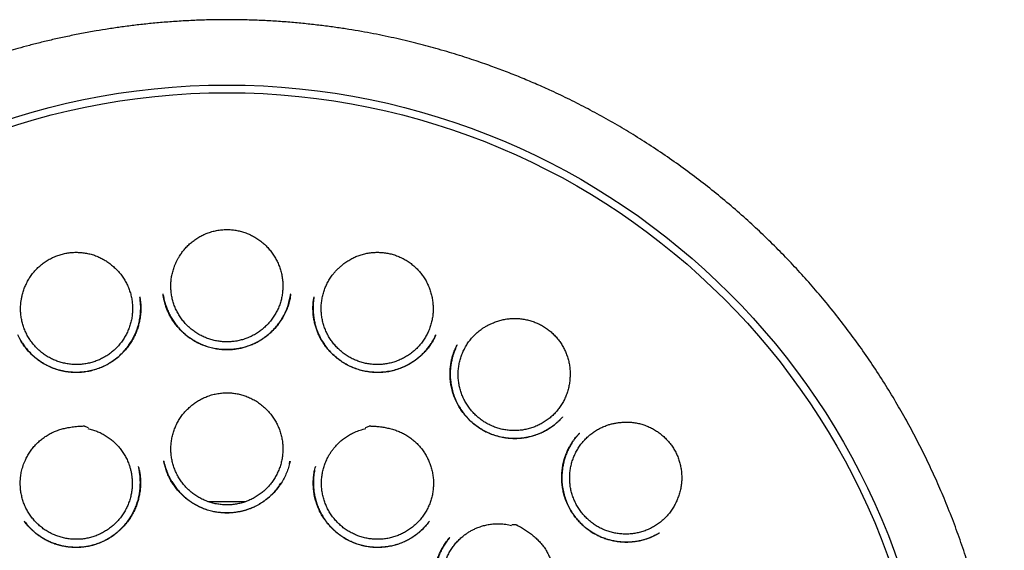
# Model space of a CAD drawing. Header units: millimetres. Extents: x 8 to 718, y 12 to 784.
# Tile 57 of 58: x 428 to 451, y 772 to 784. Entities that reach past the tile are written whole.
import ezdxf

# ---------------------------------------------------------------- set-up
doc = ezdxf.new("R2010")
doc.units = ezdxf.units.MM

msp = doc.modelspace()

# ---------------------------------------------------------------- linework, layer by layer
at = {"color": 7, "linetype": 'Continuous', "lineweight": 30}
for p, q in [((430.81, 777.474), (430.811, 777.469)), ((440.93, 774.344), (440.932, 774.346)), ((434.252, 773.64), (434.266, 773.701)), ((434.851, 773.579), (434.846, 773.558)), ((432.378, 772.773), (433.252, 772.773)), ((437.47, 772.315), (437.475, 772.322)), ((442.762, 772.053), (442.756, 772.05))]:
    msp.add_line(p, q, dxfattribs=at)
for radius in [16.35, 16.174]:
    msp.add_circle((432.815, 765.997), radius, dxfattribs=at)
for points, knots in [([(432.815, 783.85), (432.69, 783.849), (432.443, 783.847), (432.077, 783.835), (431.72, 783.816), (431.374, 783.791), (431.039, 783.76), (430.715, 783.725), (430.404, 783.685), (430.102, 783.641), (429.792, 783.59), (429.476, 783.533), (429.155, 783.468), (428.847, 783.401), (428.554, 783.332), (428.275, 783.261), (428.021, 783.192), (427.791, 783.127), (427.585, 783.065), (427.388, 783.004), (427.202, 782.943), (427.026, 782.884), (426.86, 782.826), (426.704, 782.77), (426.553, 782.715), (426.336, 782.633), (426.051, 782.52), (425.7, 782.371), (425.317, 782.2), (424.903, 782.002), (424.459, 781.774), (424.018, 781.532), (423.581, 781.276), (423.149, 781.007), (422.732, 780.73), (422.331, 780.447), (421.945, 780.16), (421.568, 779.863), (421.199, 779.557), (420.831, 779.234), (420.466, 778.895), (420.104, 778.539), (419.752, 778.173), (419.411, 777.796), (419.08, 777.409), (418.766, 777.02), (418.468, 776.629), (418.186, 776.238), (417.914, 775.84), (417.653, 775.434), (417.398, 775.013), (417.149, 774.577), (416.909, 774.126), (416.681, 773.668), (416.467, 773.205), (416.267, 772.736), (416.085, 772.271), (415.919, 771.812), (415.768, 771.358), (415.63, 770.9), (415.504, 770.439), (415.388, 769.965), (415.283, 769.478), (415.19, 768.977), (415.11, 768.472), (415.045, 767.965), (414.994, 767.456), (414.959, 766.955), (414.937, 766.465), (414.929, 765.984), (414.934, 765.505), (414.953, 765.026), (414.984, 764.537), (415.03, 764.039), (415.092, 763.533), (415.167, 763.029), (415.257, 762.527), (415.36, 762.027), (415.476, 761.54), (415.602, 761.066), (415.738, 760.605), (415.886, 760.148), (416.046, 759.696), (416.221, 759.24), (416.413, 758.779), (416.622, 758.316), (416.844, 757.858), (417.079, 757.406), (417.328, 756.961), (417.584, 756.529), (417.849, 756.111), (418.121, 755.705), (418.406, 755.303), (418.705, 754.906), (418.997, 754.539), (419.279, 754.201), (419.551, 753.891), (419.831, 753.585), (420.123, 753.283), (420.425, 752.983), (420.74, 752.685), (421.012, 752.441), (421.235, 752.247), (421.407, 752.102), (421.581, 751.959), (421.758, 751.816), (421.938, 751.675), (422.12, 751.536), (422.283, 751.415), (422.422, 751.314), (422.532, 751.234), (422.632, 751.163), (422.722, 751.1), (422.798, 751.047), (422.86, 751.004), (422.911, 750.969), (422.955, 750.939), (422.991, 750.915), (423.016, 750.898), (423.028, 750.89), (423.031, 750.888)], [0, 0, 0, 0, 0.008169, 0.01614, 0.023911, 0.031482, 0.038851, 0.045891, 0.052734, 0.05938, 0.065827, 0.073243, 0.080376, 0.087225, 0.09379, 0.100071, 0.106066, 0.110968, 0.115661, 0.120146, 0.124422, 0.12849, 0.132283, 0.135875, 0.139326, 0.142778, 0.151033, 0.159339, 0.16771, 0.178459, 0.189313, 0.200271, 0.21133, 0.222437, 0.233544, 0.244014, 0.25448, 0.26494, 0.275392, 0.285834, 0.296895, 0.307938, 0.31899, 0.330063, 0.341157, 0.352266, 0.362752, 0.373247, 0.38375, 0.394257, 0.404767, 0.415911, 0.42705, 0.43818, 0.449297, 0.460401, 0.471482, 0.481908, 0.49232, 0.502726, 0.513134, 0.523551, 0.534615, 0.545707, 0.556831, 0.567976, 0.579126, 0.590268, 0.600754, 0.61121, 0.621644, 0.632087, 0.642539, 0.653634, 0.664736, 0.675843, 0.686953, 0.698064, 0.709173, 0.719645, 0.730111, 0.74057, 0.751019, 0.761457, 0.772516, 0.783588, 0.794673, 0.80577, 0.816876, 0.827995, 0.838555, 0.849204, 0.85994, 0.870761, 0.881664, 0.890573, 0.899533, 0.908558, 0.917701, 0.926978, 0.936412, 0.945999, 0.950847, 0.955731, 0.960649, 0.9656, 0.970583, 0.975598, 0.9806, 0.98384, 0.986797, 0.98947, 0.991861, 0.993969, 0.995511, 0.996859, 0.998013, 0.998974, 0.999746, 1, 1, 1, 1]), ([(442.585, 750.881), (442.59, 750.884), (442.597, 750.889), (442.605, 750.897), (442.611, 750.902), (442.612, 750.903), (442.616, 750.906), (442.62, 750.908), (442.627, 750.913), (442.64, 750.922), (442.663, 750.937), (442.697, 750.96), (442.74, 750.988), (442.795, 751.026), (442.864, 751.073), (442.948, 751.131), (443.044, 751.198), (443.151, 751.274), (443.269, 751.359), (443.456, 751.497), (443.706, 751.686), (444.028, 751.941), (444.359, 752.216), (444.697, 752.511), (445.029, 752.816), (445.356, 753.132), (445.677, 753.458), (445.985, 753.787), (446.281, 754.121), (446.57, 754.463), (446.853, 754.815), (447.128, 755.175), (447.392, 755.54), (447.646, 755.908), (447.888, 756.279), (448.12, 756.654), (448.349, 757.045), (448.575, 757.454), (448.797, 757.881), (449.006, 758.314), (449.204, 758.752), (449.394, 759.204), (449.575, 759.671), (449.746, 760.154), (449.903, 760.641), (450.047, 761.134), (450.176, 761.63), (450.29, 762.118), (450.387, 762.6), (450.47, 763.073), (450.54, 763.547), (450.598, 764.023), (450.643, 764.51), (450.676, 765.008), (450.695, 765.517), (450.7, 766.028), (450.69, 766.54), (450.665, 767.052), (450.626, 767.553), (450.575, 768.044), (450.511, 768.522), (450.436, 768.997), (450.348, 769.469), (450.245, 769.947), (450.127, 770.431), (449.993, 770.922), (449.845, 771.409), (449.683, 771.893), (449.506, 772.374), (449.318, 772.841), (449.122, 773.294), (448.918, 773.732), (448.703, 774.164), (448.476, 774.589), (448.234, 775.015), (447.975, 775.443), (447.7, 775.871), (447.412, 776.29), (447.112, 776.702), (446.8, 777.104), (446.483, 777.491), (446.161, 777.862), (445.835, 778.218), (445.499, 778.565), (445.154, 778.903), (444.793, 779.239), (444.416, 779.57), (444.023, 779.896), (443.621, 780.211), (443.21, 780.514), (442.791, 780.805), (442.372, 781.078), (441.955, 781.334), (441.542, 781.573), (441.125, 781.799), (440.706, 782.013), (440.313, 782.2), (439.947, 782.364), (439.609, 782.507), (439.271, 782.642), (438.983, 782.75), (438.742, 782.836), (438.544, 782.905), (438.332, 782.975), (438.107, 783.046), (437.869, 783.118), (437.63, 783.187), (437.392, 783.252), (437.156, 783.313), (436.91, 783.373), (436.654, 783.431), (436.389, 783.487), (436.116, 783.541), (435.835, 783.592), (435.544, 783.639), (435.241, 783.684), (434.925, 783.724), (434.598, 783.761), (434.261, 783.791), (433.913, 783.817), (433.556, 783.835), (433.188, 783.847), (432.94, 783.849), (432.815, 783.85)], [0, 0, 0, 0, 0.000682, 0.001168, 0.001243, 0.001301, 0.001346, 0.001496, 0.001631, 0.001911, 0.002532, 0.003442, 0.00456, 0.005885, 0.007798, 0.010025, 0.012564, 0.015417, 0.018583, 0.022063, 0.030596, 0.039027, 0.048927, 0.058678, 0.068278, 0.078394, 0.088341, 0.098136, 0.107826, 0.117455, 0.127394, 0.137263, 0.147062, 0.156789, 0.166443, 0.17602, 0.185552, 0.196031, 0.206504, 0.216969, 0.227424, 0.23787, 0.248979, 0.260118, 0.271277, 0.282442, 0.293598, 0.304733, 0.3152, 0.325646, 0.336079, 0.346506, 0.356934, 0.368004, 0.379094, 0.390212, 0.401355, 0.412511, 0.42367, 0.434183, 0.444681, 0.455155, 0.465595, 0.476018, 0.487071, 0.498133, 0.509212, 0.520317, 0.531458, 0.542643, 0.553184, 0.563698, 0.574191, 0.584665, 0.595125, 0.606207, 0.617281, 0.628354, 0.639428, 0.650509, 0.661602, 0.672076, 0.682569, 0.693084, 0.703607, 0.714115, 0.725246, 0.736366, 0.747476, 0.758578, 0.769674, 0.780767, 0.791223, 0.801623, 0.811942, 0.82218, 0.83234, 0.840366, 0.848344, 0.856271, 0.864145, 0.868428, 0.872993, 0.877842, 0.882974, 0.88839, 0.894088, 0.899186, 0.904492, 0.910004, 0.915723, 0.921649, 0.92767, 0.933891, 0.940311, 0.94693, 0.95389, 0.961056, 0.96843, 0.976012, 0.9838, 0.991796, 1, 1, 1, 1]), ([(431.726, 778.414), (431.744, 778.443), (431.781, 778.501), (431.846, 778.583), (431.918, 778.66), (431.997, 778.73), (432.08, 778.794), (432.168, 778.851), (432.262, 778.9), (432.361, 778.944), (432.468, 778.979), (432.58, 779.006), (432.696, 779.022), (432.775, 779.026), (432.815, 779.027)], [0, 0, 0, 0, 0.078973, 0.158509, 0.239782, 0.321635, 0.401395, 0.481157, 0.561968, 0.643866, 0.731076, 0.819007, 0.90917, 1, 1, 1, 1]), ([(432.815, 779.027), (432.849, 779.026), (432.918, 779.023), (433.022, 779.01), (433.124, 778.989), (433.228, 778.958), (433.33, 778.918), (433.431, 778.868), (433.528, 778.808), (433.619, 778.742), (433.701, 778.669), (433.775, 778.591), (433.844, 778.507), (433.884, 778.445), (433.903, 778.414)], [0, 0, 0, 0, 0.079373, 0.158721, 0.239028, 0.320387, 0.405586, 0.491429, 0.57929, 0.667844, 0.749344, 0.83142, 0.915372, 1, 1, 1, 1]), ([(428.114, 777.541), (428.124, 777.575), (428.142, 777.643), (428.182, 777.742), (428.228, 777.837), (428.283, 777.928), (428.345, 778.013), (428.413, 778.094), (428.488, 778.169), (428.57, 778.238), (428.658, 778.301), (428.753, 778.356), (428.852, 778.404), (428.953, 778.441), (429.056, 778.47), (429.159, 778.49), (429.264, 778.501), (429.37, 778.504), (429.477, 778.498), (429.585, 778.483), (429.692, 778.459), (429.795, 778.426), (429.894, 778.384), (429.989, 778.333), (430.08, 778.275), (430.136, 778.231), (430.164, 778.209)], [0, 0, 0, 0, 0.041144, 0.082439, 0.123741, 0.164895, 0.205981, 0.247205, 0.288428, 0.329514, 0.372, 0.414651, 0.457298, 0.499781, 0.540574, 0.581503, 0.622436, 0.663233, 0.705492, 0.747907, 0.790314, 0.832562, 0.874341, 0.916273, 0.958211, 1, 1, 1, 1]), ([(435.465, 778.209), (435.493, 778.231), (435.548, 778.275), (435.639, 778.332), (435.733, 778.382), (435.831, 778.424), (435.932, 778.457), (436.037, 778.482), (436.142, 778.497), (436.249, 778.504), (436.355, 778.502), (436.461, 778.491), (436.566, 778.472), (436.669, 778.444), (436.771, 778.407), (436.869, 778.36), (436.964, 778.306), (437.052, 778.244), (437.134, 778.175), (437.209, 778.102), (437.277, 778.022), (437.34, 777.937), (437.397, 777.845), (437.445, 777.747), (437.486, 777.646), (437.505, 777.576), (437.515, 777.541)], [0, 0, 0, 0, 0.041455, 0.083054, 0.124648, 0.166093, 0.207575, 0.249209, 0.29085, 0.332343, 0.373552, 0.4149, 0.456245, 0.49745, 0.539763, 0.582239, 0.624716, 0.667032, 0.7078, 0.748702, 0.789605, 0.830374, 0.872705, 0.915197, 0.95768, 1, 1, 1, 1]), ([(433.903, 778.414), (433.922, 778.384), (433.958, 778.323), (434.004, 778.225), (434.042, 778.123), (434.071, 778.018), (434.091, 777.912), (434.102, 777.804), (434.104, 777.696), (434.097, 777.587), (434.081, 777.481), (434.056, 777.376), (434.021, 777.272), (433.978, 777.172), (433.927, 777.077), (433.869, 776.986), (433.802, 776.9), (433.728, 776.82), (433.648, 776.747), (433.563, 776.681), (433.471, 776.621), (433.375, 776.57), (433.275, 776.527), (433.173, 776.493), (433.067, 776.467), (432.959, 776.45), (432.85, 776.443), (432.742, 776.444), (432.634, 776.455), (432.526, 776.475), (432.422, 776.503), (432.32, 776.541), (432.221, 776.586), (432.126, 776.64), (432.037, 776.702), (431.953, 776.77), (431.875, 776.846), (431.804, 776.929), (431.74, 777.016), (431.684, 777.108), (431.635, 777.206), (431.595, 777.307), (431.564, 777.41), (431.542, 777.516), (431.528, 777.624), (431.524, 777.732), (431.529, 777.84), (431.543, 777.947), (431.567, 778.054), (431.595, 778.146), (431.626, 778.224), (431.655, 778.289), (431.688, 778.353), (431.713, 778.394), (431.726, 778.414)], [0, 0, 0, 0, 0.019399, 0.038932, 0.05889, 0.078995, 0.098464, 0.118069, 0.137885, 0.15799, 0.177389, 0.196922, 0.21688, 0.236985, 0.256454, 0.276059, 0.295875, 0.31598, 0.335449, 0.355055, 0.374871, 0.394975, 0.414444, 0.43405, 0.453866, 0.473971, 0.49344, 0.513045, 0.532861, 0.552966, 0.572435, 0.59204, 0.611856, 0.631961, 0.65143, 0.671035, 0.690851, 0.710956, 0.730425, 0.75003, 0.769846, 0.789951, 0.80942, 0.829025, 0.848841, 0.868946, 0.888345, 0.90802, 0.927836, 0.947941, 0.960876, 0.97385, 0.986904, 1, 1, 1, 1]), ([(430.164, 778.209), (430.191, 778.186), (430.246, 778.14), (430.321, 778.063), (430.39, 777.978), (430.452, 777.889), (430.505, 777.794), (430.55, 777.697), (430.588, 777.594), (430.616, 777.49), (430.635, 777.383), (430.645, 777.276), (430.646, 777.167), (430.638, 777.059), (430.621, 776.952), (430.595, 776.847), (430.559, 776.744), (430.516, 776.644), (430.464, 776.549), (430.405, 776.459), (430.337, 776.373), (430.263, 776.293), (430.182, 776.22), (430.097, 776.155), (430.004, 776.096), (429.908, 776.045), (429.808, 776.003), (429.705, 775.969), (429.599, 775.944), (429.491, 775.928), (429.382, 775.921), (429.274, 775.923), (429.166, 775.935), (429.059, 775.955), (428.954, 775.984), (428.853, 776.022), (428.754, 776.068), (428.66, 776.123), (428.571, 776.185), (428.488, 776.254), (428.411, 776.33), (428.34, 776.413), (428.277, 776.501), (428.222, 776.594), (428.174, 776.691), (428.135, 776.793), (428.105, 776.896), (428.083, 777.002), (428.071, 777.11), (428.068, 777.21), (428.072, 777.301), (428.08, 777.381), (428.094, 777.462), (428.108, 777.515), (428.114, 777.541)], [0, 0, 0, 0, 0.019258, 0.03865, 0.058464, 0.078423, 0.097751, 0.117214, 0.136887, 0.156846, 0.176104, 0.195496, 0.215309, 0.235269, 0.254597, 0.27406, 0.293732, 0.313692, 0.33302, 0.352483, 0.372155, 0.392115, 0.411443, 0.430906, 0.450578, 0.470537, 0.489865, 0.509329, 0.529001, 0.54896, 0.568288, 0.587751, 0.607424, 0.627383, 0.646711, 0.666174, 0.685847, 0.705806, 0.725134, 0.744597, 0.76427, 0.784229, 0.803557, 0.82302, 0.842693, 0.862652, 0.88191, 0.901443, 0.921116, 0.941075, 0.955688, 0.97036, 0.98515, 1, 1, 1, 1]), ([(437.515, 777.541), (437.523, 777.507), (437.541, 777.438), (437.555, 777.331), (437.562, 777.222), (437.559, 777.113), (437.547, 777.006), (437.525, 776.9), (437.495, 776.796), (437.456, 776.694), (437.409, 776.597), (437.354, 776.505), (437.291, 776.416), (437.22, 776.333), (437.144, 776.257), (437.061, 776.187), (436.972, 776.125), (436.878, 776.07), (436.78, 776.023), (436.679, 775.985), (436.574, 775.956), (436.467, 775.935), (436.359, 775.923), (436.251, 775.921), (436.141, 775.928), (436.034, 775.943), (435.928, 775.968), (435.825, 776.002), (435.724, 776.044), (435.627, 776.094), (435.536, 776.153), (435.45, 776.218), (435.368, 776.291), (435.294, 776.37), (435.227, 776.456), (435.167, 776.546), (435.115, 776.641), (435.071, 776.741), (435.036, 776.843), (435.009, 776.948), (434.992, 777.055), (434.983, 777.164), (434.984, 777.272), (434.994, 777.379), (435.013, 777.486), (435.041, 777.591), (435.077, 777.693), (435.122, 777.791), (435.176, 777.886), (435.232, 777.968), (435.289, 778.039), (435.343, 778.099), (435.402, 778.156), (435.444, 778.191), (435.465, 778.209)], [0, 0, 0, 0, 0.019258, 0.03865, 0.058464, 0.078423, 0.097751, 0.117214, 0.136887, 0.156846, 0.176104, 0.195496, 0.215309, 0.235269, 0.254597, 0.27406, 0.293732, 0.313692, 0.33302, 0.352483, 0.372155, 0.392115, 0.411443, 0.430906, 0.450578, 0.470537, 0.489865, 0.509329, 0.529001, 0.54896, 0.568288, 0.587751, 0.607424, 0.627383, 0.646711, 0.666174, 0.685847, 0.705806, 0.725134, 0.744597, 0.76427, 0.784229, 0.803557, 0.82302, 0.842693, 0.862652, 0.88191, 0.901443, 0.921116, 0.941075, 0.955688, 0.97036, 0.98515, 1, 1, 1, 1]), ([(430.811, 777.479), (430.813, 777.463), (430.819, 777.429), (430.828, 777.371), (430.834, 777.307), (430.836, 777.236), (430.835, 777.162), (430.829, 777.079), (430.818, 776.988), (430.799, 776.889), (430.772, 776.787), (430.737, 776.684), (430.691, 776.58), (430.636, 776.478), (430.572, 776.378), (430.501, 776.285), (430.423, 776.198), (430.333, 776.111), (430.229, 776.027), (430.112, 775.949), (429.989, 775.883), (429.862, 775.83), (429.732, 775.79), (429.601, 775.761), (429.469, 775.745), (429.334, 775.74), (429.199, 775.748), (429.063, 775.767), (428.928, 775.8), (428.795, 775.846), (428.666, 775.905), (428.543, 775.977), (428.426, 776.06), (428.319, 776.154), (428.223, 776.257), (428.138, 776.368), (428.064, 776.483), (428.025, 776.564), (428.005, 776.604)], [0, 0, 0, 0, 0.012885, 0.026885, 0.04218, 0.058817, 0.076238, 0.094334, 0.116931, 0.140485, 0.164989, 0.190444, 0.216856, 0.244232, 0.271935, 0.299364, 0.326523, 0.353414, 0.386649, 0.419477, 0.45192, 0.483988, 0.515498, 0.546454, 0.577381, 0.608615, 0.640177, 0.672087, 0.704372, 0.737071, 0.770142, 0.803463, 0.836984, 0.87027, 0.903277, 0.936035, 0.96858, 1, 1, 1, 1]), ([(428.051, 776.515), (428.057, 776.504), (428.076, 776.469), (428.115, 776.408), (428.171, 776.328), (428.24, 776.245), (428.319, 776.161), (428.407, 776.082), (428.501, 776.011), (428.599, 775.948), (428.708, 775.889), (428.829, 775.836), (428.963, 775.793), (429.098, 775.763), (429.234, 775.747), (429.37, 775.743), (429.506, 775.751), (429.642, 775.772), (429.776, 775.805), (429.908, 775.851), (430.035, 775.909), (430.157, 775.98), (430.273, 776.063), (430.38, 776.157), (430.478, 776.261), (430.564, 776.373), (430.639, 776.49), (430.701, 776.611), (430.751, 776.735), (430.789, 776.861), (430.815, 776.987), (430.829, 777.111), (430.834, 777.234), (430.829, 777.352), (430.818, 777.429), (430.813, 777.466)], [0, 0, 0, 0, 0.008558, 0.02902, 0.052405, 0.078651, 0.107278, 0.135893, 0.164188, 0.192169, 0.219843, 0.254007, 0.287718, 0.321006, 0.353883, 0.386425, 0.419144, 0.452133, 0.485371, 0.518833, 0.552504, 0.586386, 0.620497, 0.654862, 0.689407, 0.723457, 0.75688, 0.789682, 0.821872, 0.853474, 0.884472, 0.914698, 0.944205, 0.973083, 1, 1, 1, 1]), ([(434.283, 777.551), (434.282, 777.544), (434.281, 777.53), (434.277, 777.5), (434.271, 777.461), (434.262, 777.414), (434.249, 777.359), (434.232, 777.298), (434.21, 777.235), (434.178, 777.152), (434.128, 777.048), (434.056, 776.928), (433.971, 776.813), (433.885, 776.716), (433.801, 776.636), (433.723, 776.572), (433.641, 776.513), (433.555, 776.459), (433.466, 776.412), (433.369, 776.369), (433.263, 776.331), (433.149, 776.301), (433.035, 776.279), (432.92, 776.267), (432.797, 776.263), (432.665, 776.27), (432.525, 776.29), (432.387, 776.324), (432.251, 776.372), (432.118, 776.434), (432.005, 776.501), (431.91, 776.569), (431.832, 776.633), (431.758, 776.703), (431.688, 776.779), (431.623, 776.859), (431.564, 776.944), (431.512, 777.03), (431.469, 777.114), (431.435, 777.193), (431.408, 777.267), (431.387, 777.336), (431.373, 777.389), (431.364, 777.429), (431.358, 777.456), (431.353, 777.486), (431.35, 777.52), (431.348, 777.54), (431.347, 777.551)], [0, 0, 0, 0, 0.005714, 0.013141, 0.022483, 0.033853, 0.047316, 0.06246, 0.077929, 0.093624, 0.125531, 0.158159, 0.191543, 0.225712, 0.248944, 0.272541, 0.296192, 0.319701, 0.343083, 0.366342, 0.393976, 0.421317, 0.44839, 0.47521, 0.501793, 0.534701, 0.567287, 0.600157, 0.633716, 0.667799, 0.702339, 0.725642, 0.749167, 0.772917, 0.796893, 0.821095, 0.845526, 0.869207, 0.891148, 0.911357, 0.929834, 0.946581, 0.961594, 0.968451, 0.974873, 0.980952, 0.990122, 1, 1, 1, 1]), ([(431.35, 777.521), (431.35, 777.521), (431.352, 777.507), (431.358, 777.476), (431.368, 777.425), (431.383, 777.366), (431.403, 777.297), (431.432, 777.214), (431.471, 777.122), (431.52, 777.026), (431.576, 776.933), (431.638, 776.846), (431.711, 776.758), (431.795, 776.67), (431.893, 776.585), (431.997, 776.509), (432.105, 776.445), (432.218, 776.39), (432.334, 776.345), (432.454, 776.31), (432.575, 776.285), (432.699, 776.27), (432.823, 776.265), (432.946, 776.27), (433.06, 776.285), (433.165, 776.307), (433.26, 776.333), (433.353, 776.366), (433.444, 776.406), (433.531, 776.45), (433.614, 776.5), (433.693, 776.553), (433.771, 776.615), (433.849, 776.684), (433.924, 776.762), (433.997, 776.85), (434.065, 776.946), (434.126, 777.052), (434.181, 777.166), (434.226, 777.288), (434.26, 777.411), (434.273, 777.495), (434.28, 777.534)], [0, 0, 0, 0, 0.000454, 0.010212, 0.022391, 0.036994, 0.054004, 0.073426, 0.099281, 0.125195, 0.150851, 0.176253, 0.201403, 0.232488, 0.263195, 0.293542, 0.323551, 0.353233, 0.382706, 0.412174, 0.441626, 0.471046, 0.500417, 0.529728, 0.558979, 0.582348, 0.605686, 0.629005, 0.652367, 0.676824, 0.698355, 0.720937, 0.744576, 0.769282, 0.795068, 0.821955, 0.849974, 0.879019, 0.909018, 0.939992, 0.971954, 1, 1, 1, 1]), ([(437.626, 776.608), (437.614, 776.584), (437.591, 776.533), (437.549, 776.457), (437.5, 776.379), (437.442, 776.3), (437.37, 776.217), (437.285, 776.131), (437.184, 776.046), (437.073, 775.968), (436.953, 775.9), (436.825, 775.842), (436.689, 775.796), (436.549, 775.764), (436.406, 775.745), (436.263, 775.74), (436.121, 775.748), (435.982, 775.77), (435.845, 775.804), (435.714, 775.851), (435.588, 775.91), (435.469, 775.979), (435.358, 776.06), (435.254, 776.15), (435.157, 776.25), (435.069, 776.36), (435, 776.466), (434.947, 776.564), (434.906, 776.651), (434.872, 776.742), (434.843, 776.836), (434.821, 776.931), (434.805, 777.032), (434.796, 777.133), (434.794, 777.233), (434.798, 777.324), (434.807, 777.405), (434.815, 777.456), (434.819, 777.479)], [0, 0, 0, 0, 0.019625, 0.040289, 0.062057, 0.084986, 0.108752, 0.138983, 0.169812, 0.20126, 0.233357, 0.266144, 0.299492, 0.333179, 0.366637, 0.399847, 0.432834, 0.465622, 0.498243, 0.53074, 0.563001, 0.594917, 0.626673, 0.658734, 0.691137, 0.723884, 0.75698, 0.779251, 0.801695, 0.824318, 0.847126, 0.870124, 0.89287, 0.918358, 0.941803, 0.963211, 0.9826, 1, 1, 1, 1]), ([(434.817, 777.471), (434.814, 777.45), (434.808, 777.408), (434.803, 777.344), (434.798, 777.27), (434.797, 777.182), (434.803, 777.083), (434.815, 776.984), (434.834, 776.887), (434.862, 776.785), (434.898, 776.682), (434.948, 776.57), (435.011, 776.455), (435.088, 776.34), (435.175, 776.234), (435.27, 776.137), (435.372, 776.05), (435.481, 775.974), (435.594, 775.909), (435.713, 775.855), (435.835, 775.811), (435.963, 775.778), (436.094, 775.755), (436.229, 775.744), (436.365, 775.745), (436.503, 775.759), (436.64, 775.786), (436.775, 775.827), (436.907, 775.882), (437.035, 775.95), (437.156, 776.03), (437.258, 776.112), (437.341, 776.191), (437.408, 776.264), (437.47, 776.342), (437.527, 776.424), (437.578, 776.509), (437.606, 776.567), (437.619, 776.595)], [0, 0, 0, 0, 0.015698, 0.030555, 0.044881, 0.067823, 0.093055, 0.114915, 0.138286, 0.163072, 0.189238, 0.216009, 0.249083, 0.281739, 0.313984, 0.345824, 0.377272, 0.408351, 0.43908, 0.469471, 0.499933, 0.530827, 0.562135, 0.593836, 0.62591, 0.658351, 0.691169, 0.724373, 0.757992, 0.791987, 0.826234, 0.860742, 0.883909, 0.907212, 0.930665, 0.954283, 0.977974, 1, 1, 1, 1]), ([(440.709, 775.643), (440.707, 775.608), (440.703, 775.537), (440.685, 775.43), (440.66, 775.324), (440.624, 775.221), (440.581, 775.122), (440.53, 775.027), (440.47, 774.936), (440.403, 774.851), (440.33, 774.772), (440.25, 774.7), (440.163, 774.633), (440.071, 774.575), (439.975, 774.525), (439.876, 774.483), (439.772, 774.449), (439.666, 774.425), (439.559, 774.409), (439.451, 774.403), (439.342, 774.405), (439.234, 774.417), (439.127, 774.438), (439.023, 774.467), (438.921, 774.506), (438.822, 774.553), (438.728, 774.608), (438.64, 774.67), (438.556, 774.74), (438.479, 774.817), (438.408, 774.899), (438.345, 774.987), (438.289, 775.081), (438.241, 775.179), (438.202, 775.28), (438.172, 775.384), (438.15, 775.49), (438.137, 775.599), (438.134, 775.707), (438.139, 775.815), (438.154, 775.922), (438.178, 776.028), (438.211, 776.132), (438.252, 776.231), (438.302, 776.328), (438.359, 776.42), (438.424, 776.506), (438.496, 776.587), (438.575, 776.662), (438.653, 776.724), (438.728, 776.775), (438.798, 776.816), (438.871, 776.854), (438.921, 776.874), (438.947, 776.885)], [0, 0, 0, 0, 0.019258, 0.03865, 0.058464, 0.078423, 0.097751, 0.117214, 0.136887, 0.156846, 0.176104, 0.195496, 0.215309, 0.235269, 0.254597, 0.27406, 0.293732, 0.313692, 0.33302, 0.352483, 0.372155, 0.392115, 0.411443, 0.430906, 0.450578, 0.470537, 0.489865, 0.509329, 0.529001, 0.54896, 0.568288, 0.587751, 0.607424, 0.627383, 0.646711, 0.666174, 0.685847, 0.705806, 0.725134, 0.744597, 0.76427, 0.784229, 0.803557, 0.82302, 0.842693, 0.862652, 0.88191, 0.901443, 0.921116, 0.941075, 0.955688, 0.97036, 0.98515, 1, 1, 1, 1]), ([(438.947, 776.885), (438.979, 776.898), (439.044, 776.923), (439.147, 776.951), (439.252, 776.972), (439.359, 776.983), (439.465, 776.985), (439.571, 776.978), (439.678, 776.961), (439.781, 776.936), (439.883, 776.903), (439.98, 776.862), (440.075, 776.813), (440.165, 776.755), (440.252, 776.69), (440.332, 776.617), (440.407, 776.537), (440.473, 776.452), (440.531, 776.362), (440.581, 776.27), (440.623, 776.174), (440.658, 776.073), (440.685, 775.97), (440.703, 775.863), (440.712, 775.754), (440.71, 775.68), (440.709, 775.643)], [0, 0, 0, 0, 0.040804, 0.081879, 0.123829, 0.16609, 0.206897, 0.248457, 0.290018, 0.332339, 0.372923, 0.414192, 0.455461, 0.497442, 0.539026, 0.581416, 0.623807, 0.667033, 0.707198, 0.748028, 0.788858, 0.83037, 0.871983, 0.913894, 0.956772, 1, 1, 1, 1]), ([(440.538, 774.718), (440.534, 774.713), (440.523, 774.701), (440.502, 774.678), (440.473, 774.647), (440.433, 774.608), (440.383, 774.563), (440.322, 774.514), (440.248, 774.461), (440.164, 774.41), (440.073, 774.363), (439.979, 774.322), (439.884, 774.289), (439.787, 774.262), (439.674, 774.239), (439.545, 774.223), (439.399, 774.22), (439.256, 774.23), (439.115, 774.254), (438.978, 774.291), (438.844, 774.341), (438.716, 774.405), (438.596, 774.48), (438.482, 774.566), (438.378, 774.662), (438.283, 774.767), (438.198, 774.88), (438.124, 775.002), (438.062, 775.131), (438.012, 775.267), (437.98, 775.394), (437.961, 775.508), (437.952, 775.608), (437.948, 775.709), (437.952, 775.81), (437.962, 775.912), (437.978, 776.005), (437.997, 776.085), (438.016, 776.15), (438.035, 776.206), (438.054, 776.254), (438.071, 776.294), (438.086, 776.326), (438.099, 776.351), (438.105, 776.364), (438.108, 776.369)], [0, 0, 0, 0, 0.005354, 0.012358, 0.023047, 0.036291, 0.052129, 0.070584, 0.091604, 0.115722, 0.139682, 0.163501, 0.187114, 0.210484, 0.233631, 0.267953, 0.301834, 0.3353, 0.368399, 0.401484, 0.4347, 0.467916, 0.501034, 0.534087, 0.567094, 0.600061, 0.632993, 0.665991, 0.699393, 0.733252, 0.767588, 0.790753, 0.814131, 0.837714, 0.861494, 0.88546, 0.909603, 0.927301, 0.943188, 0.957204, 0.969363, 0.979683, 0.988191, 0.994934, 1, 1, 1, 1]), ([(438.111, 776.375), (438.107, 776.365), (438.098, 776.346), (438.084, 776.314), (438.07, 776.28), (438.053, 776.239), (438.034, 776.188), (438.014, 776.127), (437.994, 776.054), (437.975, 775.968), (437.96, 775.867), (437.952, 775.758), (437.952, 775.644), (437.962, 775.52), (437.984, 775.389), (438.02, 775.254), (438.069, 775.125), (438.128, 775.003), (438.197, 774.889), (438.274, 774.782), (438.359, 774.685), (438.449, 774.596), (438.515, 774.544), (438.547, 774.519)], [0, 0, 0, 0, 0.016804, 0.033484, 0.050927, 0.069965, 0.097981, 0.129004, 0.163039, 0.20786, 0.257041, 0.310605, 0.366454, 0.421816, 0.490381, 0.557955, 0.624357, 0.689662, 0.753909, 0.817116, 0.879292, 0.940854, 1, 1, 1, 1]), ([(431.991, 774.972), (432.018, 774.993), (432.072, 775.037), (432.16, 775.094), (432.254, 775.145), (432.355, 775.189), (432.462, 775.225), (432.577, 775.252), (432.694, 775.27), (432.774, 775.272), (432.815, 775.274)], [0, 0, 0, 0, 0.116042, 0.232904, 0.35227, 0.472469, 0.601611, 0.731785, 0.865296, 1, 1, 1, 1]), ([(432.815, 775.274), (432.849, 775.273), (432.919, 775.271), (433.023, 775.257), (433.127, 775.235), (433.233, 775.204), (433.338, 775.162), (433.443, 775.109), (433.544, 775.047), (433.607, 774.997), (433.638, 774.972)], [0, 0, 0, 0, 0.1160393, 0.2328731, 0.3521447, 0.4722335, 0.6013862, 0.7315805, 0.8651753, 1, 1, 1, 1]), ([(433.638, 774.972), (433.665, 774.948), (433.719, 774.901), (433.793, 774.822), (433.86, 774.737), (433.921, 774.646), (433.973, 774.55), (434.016, 774.452), (434.052, 774.348), (434.078, 774.243), (434.096, 774.136), (434.104, 774.028), (434.103, 773.919), (434.093, 773.811), (434.074, 773.704), (434.047, 773.6), (434.01, 773.497), (433.964, 773.398), (433.911, 773.303), (433.85, 773.214), (433.781, 773.129), (433.706, 773.051), (433.624, 772.98), (433.537, 772.915), (433.444, 772.858), (433.347, 772.809), (433.246, 772.769), (433.142, 772.737), (433.035, 772.714), (432.927, 772.7), (432.819, 772.695), (432.711, 772.699), (432.602, 772.712), (432.496, 772.735), (432.391, 772.766), (432.291, 772.806), (432.193, 772.854), (432.1, 772.91), (432.012, 772.974), (431.93, 773.045), (431.854, 773.123), (431.785, 773.207), (431.723, 773.296), (431.669, 773.39), (431.623, 773.489), (431.585, 773.591), (431.557, 773.696), (431.537, 773.802), (431.526, 773.91), (431.525, 774.019), (431.533, 774.127), (431.549, 774.234), (431.575, 774.34), (431.61, 774.443), (431.653, 774.543), (431.704, 774.638), (431.764, 774.73), (431.831, 774.816), (431.907, 774.898), (431.963, 774.947), (431.991, 774.972)], [0, 0, 0, 0, 0.01692, 0.033958, 0.051366, 0.068902, 0.085822, 0.103044, 0.120267, 0.137803, 0.154723, 0.171946, 0.189169, 0.206705, 0.223625, 0.240662, 0.25807, 0.275607, 0.292527, 0.309749, 0.326972, 0.344508, 0.361428, 0.378651, 0.395874, 0.41341, 0.43033, 0.447553, 0.464775, 0.482311, 0.499231, 0.516454, 0.533677, 0.551213, 0.568133, 0.585356, 0.602578, 0.620114, 0.637035, 0.654257, 0.67148, 0.689016, 0.705936, 0.723159, 0.740382, 0.757918, 0.774838, 0.79206, 0.809283, 0.826819, 0.843739, 0.860777, 0.878185, 0.895721, 0.912641, 0.929864, 0.947086, 0.964623, 0.982245, 1, 1, 1, 1]), ([(438.555, 774.513), (438.589, 774.489), (438.66, 774.44), (438.774, 774.377), (438.896, 774.324), (439.023, 774.282), (439.154, 774.25), (439.289, 774.23), (439.417, 774.223), (439.538, 774.227), (439.651, 774.238), (439.765, 774.259), (439.881, 774.291), (439.991, 774.331), (440.093, 774.377), (440.189, 774.429), (440.282, 774.489), (440.372, 774.557), (440.455, 774.629), (440.504, 774.682), (440.527, 774.706)], [0, 0, 0, 0, 0.058191, 0.118624, 0.179666, 0.241317, 0.303551, 0.366326, 0.429598, 0.480595, 0.532782, 0.586541, 0.641881, 0.698841, 0.747579, 0.797484, 0.84857, 0.900844, 0.954321, 1, 1, 1, 1]), ([(429.616, 774.451), (429.651, 774.443), (429.721, 774.426), (429.823, 774.391), (429.923, 774.347), (430.018, 774.294), (430.109, 774.234), (430.194, 774.167), (430.273, 774.093), (430.346, 774.012), (430.411, 773.925), (430.469, 773.834), (430.519, 773.737), (430.558, 773.645), (430.586, 773.559), (430.606, 773.481), (430.622, 773.401), (430.634, 773.311), (430.64, 773.211), (430.636, 773.103), (430.624, 772.996), (430.603, 772.889), (430.573, 772.784), (430.534, 772.683), (430.487, 772.585), (430.431, 772.491), (430.368, 772.402), (430.298, 772.319), (430.221, 772.243), (430.138, 772.173), (430.049, 772.11), (429.955, 772.055), (429.857, 772.008), (429.755, 771.969), (429.65, 771.939), (429.544, 771.918), (429.436, 771.906), (429.327, 771.904), (429.218, 771.91), (429.111, 771.925), (429.005, 771.95), (428.901, 771.983), (428.801, 772.025), (428.705, 772.075), (428.613, 772.133), (428.526, 772.199), (428.446, 772.272), (428.371, 772.351), (428.305, 772.436), (428.244, 772.527), (428.192, 772.622), (428.148, 772.721), (428.113, 772.823), (428.087, 772.929), (428.071, 773.028), (428.063, 773.118), (428.061, 773.199), (428.064, 773.28), (428.073, 773.37), (428.092, 773.478), (428.126, 773.601), (428.161, 773.684), (428.179, 773.726)], [0, 0, 0, 0, 0.016793, 0.033703, 0.050981, 0.068385, 0.085255, 0.102242, 0.119366, 0.136771, 0.153625, 0.170597, 0.187751, 0.205156, 0.217777, 0.230447, 0.243269, 0.256143, 0.273548, 0.290402, 0.307374, 0.324528, 0.341933, 0.358787, 0.375759, 0.392914, 0.410318, 0.427188, 0.444175, 0.461299, 0.478704, 0.495573, 0.51256, 0.529684, 0.547089, 0.563958, 0.580946, 0.59807, 0.615474, 0.632344, 0.649331, 0.666455, 0.683859, 0.700729, 0.717716, 0.73484, 0.752245, 0.769099, 0.786071, 0.803225, 0.82063, 0.837484, 0.854456, 0.871611, 0.889015, 0.901636, 0.914307, 0.927129, 0.940003, 0.957407, 0.978586, 1, 1, 1, 1]), ([(428.179, 773.726), (428.194, 773.757), (428.223, 773.82), (428.278, 773.91), (428.341, 773.996), (428.41, 774.076), (428.486, 774.151), (428.568, 774.219), (428.655, 774.281), (428.749, 774.336), (428.846, 774.382), (428.947, 774.42), (429.052, 774.45), (429.166, 774.475), (429.288, 774.493), (429.409, 774.509), (429.49, 774.504), (429.531, 774.513), (429.538, 774.51), (429.542, 774.508), (429.557, 774.502), (429.585, 774.489), (429.61, 774.478), (429.623, 774.472)], [0, 0, 0, 0, 0.059262, 0.118526, 0.179483, 0.240442, 0.300342, 0.360242, 0.421811, 0.483378, 0.544286, 0.605201, 0.667616, 0.730047, 0.804206, 0.878631, 0.935117, 0.94603, 0.9464, 0.947767, 0.953232, 0.975094, 1, 1, 1, 1]), ([(437.451, 773.726), (437.465, 773.693), (437.493, 773.627), (437.525, 773.524), (437.549, 773.417), (437.563, 773.309), (437.569, 773.201), (437.565, 773.093), (437.553, 772.985), (437.531, 772.878), (437.5, 772.774), (437.461, 772.673), (437.413, 772.575), (437.357, 772.482), (437.293, 772.394), (437.223, 772.312), (437.145, 772.236), (437.061, 772.166), (436.972, 772.104), (436.879, 772.05), (436.78, 772.004), (436.678, 771.966), (436.573, 771.937), (436.467, 771.917), (436.358, 771.906), (436.249, 771.904), (436.141, 771.911), (436.034, 771.927), (435.928, 771.953), (435.824, 771.987), (435.724, 772.03), (435.629, 772.08), (435.537, 772.139), (435.45, 772.206), (435.37, 772.279), (435.297, 772.359), (435.23, 772.445), (435.17, 772.536), (435.119, 772.632), (435.076, 772.731), (435.041, 772.834), (435.015, 772.94), (434.998, 773.047), (434.99, 773.155), (434.991, 773.264), (435.002, 773.372), (435.022, 773.479), (435.05, 773.583), (435.087, 773.686), (435.129, 773.776), (435.173, 773.855), (435.217, 773.923), (435.265, 773.988), (435.324, 774.058), (435.394, 774.13), (435.476, 774.201), (435.563, 774.264), (435.656, 774.321), (435.762, 774.373), (435.881, 774.419), (435.969, 774.44), (436.013, 774.451)], [0, 0, 0, 0, 0.016793, 0.033703, 0.050981, 0.068386, 0.085255, 0.102243, 0.119367, 0.136771, 0.153626, 0.170598, 0.187752, 0.205157, 0.221951, 0.238984, 0.256138, 0.273543, 0.290397, 0.307369, 0.324524, 0.341929, 0.358798, 0.375786, 0.39291, 0.410314, 0.427184, 0.444172, 0.461295, 0.4787, 0.49557, 0.512557, 0.529681, 0.547086, 0.563955, 0.580943, 0.598067, 0.615472, 0.632341, 0.649329, 0.666453, 0.683857, 0.700727, 0.717714, 0.734838, 0.752243, 0.769097, 0.786069, 0.803224, 0.820629, 0.83325, 0.84592, 0.858743, 0.871616, 0.889021, 0.905875, 0.922847, 0.940002, 0.957407, 0.978586, 1, 1, 1, 1]), ([(436.006, 774.472), (436.032, 774.484), (436.061, 774.497), (436.09, 774.509), (436.092, 774.51), (436.092, 774.511), (436.093, 774.51), (436.096, 774.511), (436.108, 774.51), (436.156, 774.51), (436.239, 774.504), (436.349, 774.493), (436.459, 774.476), (436.567, 774.452), (436.675, 774.422), (436.779, 774.384), (436.881, 774.336), (436.978, 774.279), (437.069, 774.214), (437.152, 774.143), (437.227, 774.067), (437.297, 773.985), (437.357, 773.899), (437.409, 773.813), (437.437, 773.755), (437.451, 773.726)], [0, 0, 0, 0, 0.050149, 0.052951, 0.053914, 0.053975, 0.05422, 0.0552, 0.059117, 0.074789, 0.137497, 0.200277, 0.263053, 0.326606, 0.390144, 0.453121, 0.516089, 0.581094, 0.646101, 0.706277, 0.766453, 0.82831, 0.890165, 0.944918, 1, 1, 1, 1]), ([(443.201, 772.888), (443.189, 772.854), (443.164, 772.788), (443.116, 772.691), (443.06, 772.598), (442.996, 772.509), (442.926, 772.427), (442.849, 772.352), (442.765, 772.283), (442.676, 772.221), (442.582, 772.167), (442.485, 772.121), (442.382, 772.084), (442.277, 772.055), (442.171, 772.035), (442.063, 772.025), (441.954, 772.023), (441.846, 772.031), (441.739, 772.048), (441.634, 772.073), (441.53, 772.108), (441.43, 772.151), (441.334, 772.202), (441.244, 772.261), (441.157, 772.328), (441.077, 772.402), (441.004, 772.482), (440.937, 772.567), (440.878, 772.659), (440.827, 772.755), (440.784, 772.855), (440.749, 772.958), (440.723, 773.064), (440.707, 773.171), (440.699, 773.28), (440.701, 773.387), (440.711, 773.496), (440.731, 773.603), (440.76, 773.708), (440.797, 773.809), (440.843, 773.908), (440.897, 774.002), (440.958, 774.091), (441.027, 774.174), (441.103, 774.252), (441.185, 774.323), (441.273, 774.386), (441.365, 774.442), (441.463, 774.49), (441.556, 774.526), (441.642, 774.553), (441.721, 774.572), (441.802, 774.586), (441.856, 774.591), (441.883, 774.594)], [0, 0, 0, 0, 0.019258, 0.03865, 0.058464, 0.078423, 0.097751, 0.117214, 0.136887, 0.156846, 0.176104, 0.195496, 0.215309, 0.235269, 0.254597, 0.27406, 0.293732, 0.313692, 0.33302, 0.352483, 0.372155, 0.392115, 0.411443, 0.430906, 0.450578, 0.470537, 0.489865, 0.509329, 0.529001, 0.54896, 0.568288, 0.587751, 0.607424, 0.627383, 0.646711, 0.666174, 0.685847, 0.705806, 0.725134, 0.744597, 0.76427, 0.784229, 0.803557, 0.82302, 0.842693, 0.862652, 0.88191, 0.901443, 0.921116, 0.941075, 0.955688, 0.97036, 0.98515, 1, 1, 1, 1]), ([(441.883, 774.594), (441.918, 774.596), (441.988, 774.601), (442.094, 774.598), (442.201, 774.587), (442.306, 774.566), (442.409, 774.536), (442.508, 774.498), (442.605, 774.451), (442.696, 774.397), (442.783, 774.335), (442.864, 774.267), (442.94, 774.192), (443.01, 774.111), (443.073, 774.023), (443.128, 773.93), (443.176, 773.831), (443.214, 773.73), (443.243, 773.627), (443.264, 773.525), (443.276, 773.42), (443.28, 773.314), (443.275, 773.207), (443.26, 773.1), (443.237, 772.992), (443.213, 772.923), (443.201, 772.888)], [0, 0, 0, 0, 0.040804, 0.081879, 0.123829, 0.16609, 0.206897, 0.248457, 0.290018, 0.332339, 0.372923, 0.414192, 0.455461, 0.497442, 0.539026, 0.581416, 0.623807, 0.667033, 0.707198, 0.748028, 0.788858, 0.83037, 0.871983, 0.913894, 0.956772, 1, 1, 1, 1]), ([(442.76, 772.05), (442.751, 772.045), (442.733, 772.034), (442.698, 772.013), (442.653, 771.988), (442.597, 771.961), (442.535, 771.935), (442.467, 771.911), (442.388, 771.888), (442.296, 771.866), (442.19, 771.849), (442.079, 771.839), (441.963, 771.837), (441.849, 771.845), (441.74, 771.861), (441.639, 771.882), (441.54, 771.911), (441.443, 771.946), (441.35, 771.988), (441.256, 772.039), (441.161, 772.099), (441.067, 772.17), (440.979, 772.247), (440.899, 772.33), (440.821, 772.424), (440.745, 772.53), (440.676, 772.652), (440.618, 772.78), (440.575, 772.907), (440.546, 773.028), (440.527, 773.144), (440.518, 773.262), (440.517, 773.381), (440.526, 773.501), (440.545, 773.621), (440.573, 773.737), (440.609, 773.847), (440.651, 773.947), (440.694, 774.032), (440.737, 774.105), (440.778, 774.167), (440.815, 774.218), (440.849, 774.261), (440.879, 774.294), (440.907, 774.323), (440.923, 774.34), (440.931, 774.348)], [0, 0, 0, 0, 0.008228, 0.017529, 0.030307, 0.045031, 0.061166, 0.077901, 0.095214, 0.119203, 0.14424, 0.170338, 0.197508, 0.225764, 0.250069, 0.274346, 0.298447, 0.322389, 0.346158, 0.369646, 0.39747, 0.424925, 0.452021, 0.478765, 0.505161, 0.537667, 0.570064, 0.602888, 0.636167, 0.663133, 0.690405, 0.717978, 0.74584, 0.773975, 0.802368, 0.830791, 0.857793, 0.883115, 0.906762, 0.925199, 0.942487, 0.958627, 0.969962, 0.980497, 0.990421, 1, 1, 1, 1]), ([(440.92, 774.336), (440.919, 774.335), (440.914, 774.33), (440.904, 774.317), (440.889, 774.299), (440.871, 774.28), (440.854, 774.259), (440.829, 774.228), (440.796, 774.185), (440.756, 774.126), (440.714, 774.058), (440.672, 773.979), (440.632, 773.891), (440.597, 773.797), (440.568, 773.7), (440.546, 773.603), (440.528, 773.489), (440.518, 773.358), (440.521, 773.213), (440.539, 773.069), (440.57, 772.93), (440.615, 772.796), (440.671, 772.668), (440.739, 772.546), (440.813, 772.437), (440.891, 772.342), (440.97, 772.259), (441.055, 772.182), (441.146, 772.111), (441.244, 772.048), (441.347, 771.993), (441.455, 771.945), (441.566, 771.907), (441.679, 771.877), (441.802, 771.855), (441.933, 771.842), (442.072, 771.842), (442.207, 771.854), (442.329, 771.877), (442.438, 771.907), (442.531, 771.94), (442.617, 771.976), (442.694, 772.013), (442.741, 772.04), (442.763, 772.053)], [0, 0, 0, 0, 0.001174, 0.005926, 0.012033, 0.01779, 0.02423, 0.03138, 0.045852, 0.062591, 0.081566, 0.102743, 0.126086, 0.150042, 0.17379, 0.197338, 0.220694, 0.255382, 0.28969, 0.323661, 0.357276, 0.39034, 0.423096, 0.456045, 0.489215, 0.515915, 0.542761, 0.56976, 0.596922, 0.624264, 0.651797, 0.679529, 0.707378, 0.734911, 0.762053, 0.795405, 0.828103, 0.860143, 0.891537, 0.916195, 0.939834, 0.961656, 0.981699, 1, 1, 1, 1]), ([(428.154, 772.322), (428.162, 772.311), (428.181, 772.286), (428.215, 772.247), (428.256, 772.201), (428.303, 772.152), (428.356, 772.102), (428.417, 772.049), (428.489, 771.995), (428.571, 771.94), (428.659, 771.889), (428.755, 771.843), (428.858, 771.803), (428.967, 771.77), (429.08, 771.745), (429.194, 771.73), (429.308, 771.723), (429.431, 771.725), (429.56, 771.737), (429.696, 771.763), (429.826, 771.801), (429.95, 771.85), (430.068, 771.909), (430.178, 771.978), (430.282, 772.056), (430.38, 772.144), (430.472, 772.241), (430.555, 772.348), (430.63, 772.464), (430.69, 772.581), (430.737, 772.695), (430.772, 772.805), (430.799, 772.918), (430.816, 773.031), (430.824, 773.142), (430.825, 773.245), (430.82, 773.341), (430.809, 773.429), (430.795, 773.508), (430.783, 773.557), (430.778, 773.579)], [0, 0, 0, 0, 0.010673, 0.023407, 0.038348, 0.055388, 0.073294, 0.091858, 0.115001, 0.139092, 0.164136, 0.190141, 0.217123, 0.245084, 0.273569, 0.301795, 0.329742, 0.357396, 0.391528, 0.42516, 0.458283, 0.490908, 0.523049, 0.554731, 0.586298, 0.618387, 0.651021, 0.684207, 0.717959, 0.752306, 0.780235, 0.808421, 0.836853, 0.865438, 0.892633, 0.917976, 0.941485, 0.963176, 0.983059, 1, 1, 1, 1]), ([(430.777, 773.581), (430.784, 773.555), (430.798, 773.499), (430.815, 773.41), (430.827, 773.312), (430.83, 773.206), (430.827, 773.096), (430.814, 772.985), (430.793, 772.873), (430.764, 772.761), (430.724, 772.65), (430.676, 772.541), (430.617, 772.434), (430.548, 772.332), (430.471, 772.235), (430.386, 772.144), (430.294, 772.062), (430.197, 771.988), (430.095, 771.922), (429.989, 771.864), (429.879, 771.816), (429.774, 771.781), (429.675, 771.755), (429.582, 771.737), (429.489, 771.725), (429.392, 771.719), (429.297, 771.719), (429.203, 771.725), (429.11, 771.737), (429.015, 771.755), (428.917, 771.781), (428.818, 771.815), (428.717, 771.857), (428.616, 771.909), (428.517, 771.971), (428.42, 772.042), (428.326, 772.124), (428.239, 772.214), (428.187, 772.279), (428.162, 772.311)], [0, 0, 0, 0, 0.020899, 0.043454, 0.067755, 0.093841, 0.120805, 0.148209, 0.176056, 0.204349, 0.233096, 0.262313, 0.292016, 0.322211, 0.352595, 0.382818, 0.412867, 0.442723, 0.47237, 0.501797, 0.531001, 0.55999, 0.583036, 0.605959, 0.628769, 0.652119, 0.676881, 0.6986, 0.721307, 0.745005, 0.769699, 0.7954, 0.822128, 0.849892, 0.878552, 0.908095, 0.938546, 0.969925, 1, 1, 1, 1]), ([(434.267, 773.702), (434.259, 773.664), (434.241, 773.583), (434.201, 773.462), (434.149, 773.342), (434.086, 773.226), (434.012, 773.114), (433.926, 773.008), (433.831, 772.91), (433.727, 772.821), (433.616, 772.743), (433.5, 772.675), (433.379, 772.62), (433.256, 772.576), (433.131, 772.544), (433.006, 772.522), (432.882, 772.512), (432.759, 772.511), (432.637, 772.52), (432.517, 772.539), (432.398, 772.568), (432.28, 772.608), (432.164, 772.659), (432.052, 772.72), (431.944, 772.791), (431.842, 772.873), (431.745, 772.963), (431.657, 773.063), (431.578, 773.169), (431.512, 773.278), (431.458, 773.389), (431.416, 773.498), (431.383, 773.605), (431.368, 773.676), (431.361, 773.711)], [0, 0, 0, 0, 0.029481, 0.061382, 0.093558, 0.126047, 0.158882, 0.192085, 0.225675, 0.259231, 0.292441, 0.325345, 0.357794, 0.389721, 0.421158, 0.452122, 0.482621, 0.512659, 0.542248, 0.571879, 0.601881, 0.632273, 0.663066, 0.694269, 0.725876, 0.757871, 0.790235, 0.822944, 0.855546, 0.88692, 0.917028, 0.945891, 0.97354, 1, 1, 1, 1]), ([(431.363, 773.701), (431.364, 773.696), (431.366, 773.684), (431.372, 773.661), (431.38, 773.633), (431.388, 773.601), (431.397, 773.568), (431.409, 773.532), (431.422, 773.491), (431.439, 773.448), (431.463, 773.39), (431.498, 773.316), (431.547, 773.228), (431.606, 773.139), (431.672, 773.053), (431.749, 772.966), (431.839, 772.88), (431.942, 772.797), (432.05, 772.725), (432.163, 772.663), (432.279, 772.612), (432.399, 772.572), (432.52, 772.543), (432.644, 772.524), (432.77, 772.515), (432.897, 772.516), (433.024, 772.529), (433.152, 772.552), (433.277, 772.586), (433.4, 772.633), (433.519, 772.69), (433.633, 772.759), (433.742, 772.839), (433.846, 772.93), (433.942, 773.033), (434.013, 773.122), (434.049, 773.178), (434.059, 773.193)], [0, 0, 0, 0, 0.0045749, 0.0111419, 0.0213219, 0.0297862, 0.0394387, 0.0503232, 0.0624451, 0.0758113, 0.0904206, 0.1162978, 0.1452456, 0.1764452, 0.207485, 0.2382153, 0.276196, 0.3137071, 0.3507567, 0.3873611, 0.4235474, 0.4593321, 0.494746, 0.5302852, 0.5661669, 0.6023712, 0.6388752, 0.6756597, 0.712716, 0.7500534, 0.7876797, 0.8256207, 0.8639618, 0.9031797, 0.9433892, 0.9846132, 1, 1, 1, 1]), ([(437.473, 772.319), (437.449, 772.288), (437.401, 772.226), (437.319, 772.138), (437.227, 772.055), (437.125, 771.977), (437.012, 771.906), (436.89, 771.844), (436.76, 771.794), (436.626, 771.756), (436.491, 771.731), (436.357, 771.719), (436.224, 771.719), (436.094, 771.729), (435.967, 771.751), (435.844, 771.783), (435.727, 771.826), (435.615, 771.877), (435.509, 771.937), (435.408, 772.005), (435.311, 772.082), (435.221, 772.167), (435.137, 772.26), (435.06, 772.361), (434.991, 772.469), (434.933, 772.584), (434.884, 772.705), (434.846, 772.83), (434.819, 772.958), (434.804, 773.086), (434.8, 773.213), (434.807, 773.339), (434.823, 773.459), (434.841, 773.537), (434.85, 773.574)], [0, 0, 0, 0, 0.028643, 0.058208, 0.088725, 0.12023, 0.152768, 0.186334, 0.220634, 0.254634, 0.288088, 0.321007, 0.353399, 0.385269, 0.416628, 0.447495, 0.47789, 0.507823, 0.537371, 0.56712, 0.597186, 0.62755, 0.658196, 0.68911, 0.72029, 0.751747, 0.783488, 0.815535, 0.847514, 0.879115, 0.910347, 0.941218, 0.97175, 1, 1, 1, 1]), ([(434.833, 773.497), (434.829, 773.475), (434.819, 773.425), (434.81, 773.341), (434.804, 773.245), (434.805, 773.142), (434.813, 773.031), (434.831, 772.918), (434.857, 772.805), (434.892, 772.695), (434.939, 772.581), (434.999, 772.464), (435.074, 772.348), (435.158, 772.241), (435.249, 772.144), (435.347, 772.056), (435.451, 771.978), (435.561, 771.909), (435.679, 771.85), (435.803, 771.801), (435.934, 771.763), (436.069, 771.737), (436.199, 771.725), (436.321, 771.723), (436.435, 771.73), (436.549, 771.745), (436.662, 771.77), (436.771, 771.803), (436.874, 771.843), (436.97, 771.889), (437.059, 771.94), (437.141, 771.995), (437.212, 772.049), (437.273, 772.102), (437.326, 772.152), (437.373, 772.201), (437.411, 772.243), (437.433, 772.269), (437.441, 772.279)], [0, 0, 0, 0, 0.016782, 0.039243, 0.063588, 0.08983, 0.117992, 0.147592, 0.177034, 0.206222, 0.235143, 0.270711, 0.305661, 0.340026, 0.37382, 0.407049, 0.439737, 0.472545, 0.505828, 0.539612, 0.573912, 0.608739, 0.644083, 0.67272, 0.701659, 0.730888, 0.760385, 0.78934, 0.81728, 0.844209, 0.870142, 0.895089, 0.919055, 0.938278, 0.956821, 0.974466, 0.989938, 1, 1, 1, 1]), ([(440.345, 770.949), (440.343, 770.913), (440.34, 770.842), (440.324, 770.735), (440.299, 770.628), (440.266, 770.525), (440.224, 770.425), (440.174, 770.329), (440.115, 770.237), (440.049, 770.15), (439.976, 770.07), (439.897, 769.996), (439.812, 769.929), (439.728, 769.874), (439.649, 769.83), (439.576, 769.795), (439.501, 769.765), (439.414, 769.737), (439.317, 769.713), (439.21, 769.695), (439.103, 769.687), (438.993, 769.688), (438.885, 769.699), (438.778, 769.718), (438.674, 769.746), (438.571, 769.783), (438.472, 769.829), (438.377, 769.882), (438.288, 769.943), (438.203, 770.012), (438.125, 770.088), (438.053, 770.17), (437.989, 770.257), (437.932, 770.35), (437.883, 770.447), (437.843, 770.548), (437.811, 770.652), (437.788, 770.758), (437.774, 770.866), (437.769, 770.975), (437.773, 771.083), (437.787, 771.191), (437.809, 771.298), (437.841, 771.402), (437.88, 771.502), (437.929, 771.6), (437.985, 771.693), (438.049, 771.781), (438.12, 771.862), (438.198, 771.938), (438.275, 772.002), (438.349, 772.053), (438.418, 772.096), (438.49, 772.134), (438.573, 772.171), (438.667, 772.205), (438.771, 772.234), (438.878, 772.253), (438.986, 772.263), (439.104, 772.265), (439.231, 772.255), (439.32, 772.236), (439.364, 772.226)], [0, 0, 0, 0, 0.0167932, 0.0337031, 0.0509806, 0.0683853, 0.0852546, 0.1022421, 0.1193659, 0.1367706, 0.1536247, 0.1705967, 0.1877512, 0.2051559, 0.2177769, 0.2304472, 0.2432693, 0.2561431, 0.2735477, 0.2904018, 0.3073738, 0.3245284, 0.341933, 0.3587871, 0.3757591, 0.3929136, 0.4103183, 0.4271876, 0.4441751, 0.4612989, 0.4787036, 0.4955729, 0.5125604, 0.5296842, 0.5470889, 0.5639582, 0.5809457, 0.5980695, 0.6154742, 0.6323435, 0.649331, 0.6664548, 0.6838595, 0.7007288, 0.7177163, 0.7348401, 0.7522448, 0.7690989, 0.7860709, 0.8032254, 0.8206301, 0.8332511, 0.8459214, 0.8587435, 0.8716172, 0.8890219, 0.905876, 0.922848, 0.9400025, 0.9574072, 0.9785858, 1, 1, 1, 1]), ([(439.367, 772.248), (439.396, 772.247), (439.427, 772.247), (439.459, 772.245), (439.461, 772.245), (439.462, 772.245), (439.462, 772.245), (439.465, 772.244), (439.476, 772.238), (439.519, 772.217), (439.591, 772.176), (439.685, 772.118), (439.776, 772.055), (439.864, 771.987), (439.948, 771.913), (440.025, 771.833), (440.096, 771.746), (440.159, 771.652), (440.213, 771.554), (440.257, 771.454), (440.292, 771.353), (440.319, 771.249), (440.336, 771.146), (440.345, 771.045), (440.345, 770.981), (440.345, 770.949)], [0, 0, 0, 0, 0.050149, 0.052951, 0.053914, 0.053975, 0.05422, 0.0552, 0.059117, 0.074789, 0.137497, 0.200277, 0.263053, 0.326606, 0.390144, 0.453121, 0.516089, 0.581094, 0.646101, 0.706277, 0.766453, 0.82831, 0.890165, 0.944918, 1, 1, 1, 1]), ([(439.739, 769.663), (439.709, 769.648), (439.646, 769.617), (439.547, 769.58), (439.443, 769.549), (439.34, 769.526), (439.239, 769.51), (439.134, 769.501), (439.026, 769.5), (438.915, 769.507), (438.808, 769.521), (438.708, 769.542), (438.605, 769.571), (438.502, 769.609), (438.401, 769.656), (438.306, 769.709), (438.206, 769.775), (438.102, 769.855), (437.998, 769.953), (437.904, 770.06), (437.82, 770.176), (437.748, 770.299), (437.693, 770.418), (437.653, 770.53), (437.624, 770.634), (437.602, 770.744), (437.588, 770.852), (437.583, 770.959), (437.585, 771.062), (437.594, 771.168), (437.612, 771.278), (437.637, 771.384), (437.67, 771.485), (437.708, 771.579), (437.754, 771.673), (437.808, 771.766), (437.869, 771.857), (437.916, 771.915), (437.94, 771.944)], [0, 0, 0, 0, 0.024517, 0.051875, 0.078474, 0.104333, 0.129462, 0.153866, 0.182197, 0.209495, 0.235766, 0.261018, 0.285262, 0.314156, 0.341488, 0.367749, 0.393997, 0.429009, 0.46402, 0.499003, 0.533943, 0.568843, 0.603714, 0.629865, 0.656063, 0.683358, 0.712226, 0.736459, 0.761708, 0.787981, 0.815293, 0.843668, 0.868135, 0.893234, 0.918958, 0.945322, 0.972334, 1, 1, 1, 1]), ([(437.939, 771.944), (437.917, 771.917), (437.871, 771.861), (437.81, 771.769), (437.752, 771.668), (437.7, 771.557), (437.656, 771.437), (437.622, 771.311), (437.599, 771.181), (437.587, 771.05), (437.587, 770.92), (437.598, 770.792), (437.62, 770.666), (437.652, 770.545), (437.693, 770.427), (437.745, 770.315), (437.805, 770.209), (437.873, 770.108), (437.949, 770.012), (438.035, 769.922), (438.128, 769.838), (438.23, 769.761), (438.34, 769.692), (438.456, 769.633), (438.58, 769.584), (438.709, 769.546), (438.842, 769.519), (438.978, 769.505), (439.114, 769.503), (439.249, 769.513), (439.377, 769.533), (439.458, 769.555), (439.496, 769.566)], [0, 0, 0, 0, 0.027674, 0.056797, 0.087395, 0.11951, 0.153051, 0.187911, 0.22284, 0.257357, 0.291486, 0.325247, 0.358662, 0.39176, 0.424578, 0.456981, 0.488897, 0.520679, 0.552875, 0.585497, 0.618548, 0.652032, 0.685954, 0.720336, 0.755201, 0.790566, 0.826442, 0.862494, 0.898267, 0.933739, 0.968895, 1, 1, 1, 1])]:
    msp.add_open_spline(points, degree=3, knots=knots, dxfattribs=at)

doc.saveas('drawing.dxf')
